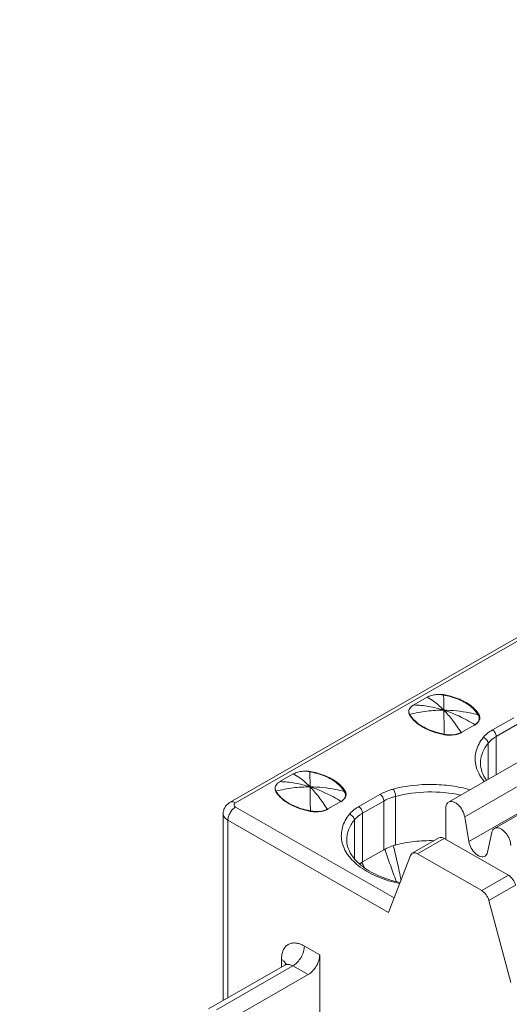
# Model space of a CAD drawing. Header units: centimetres. Extents: x -24.5 to 49.7, y -16.6 to 18.4.
# Tile 155 of 248: x -14.9 to -14.3, y -4.8 to -3.5. Entities that reach past the tile are written whole.
import ezdxf

# ---------------------------------------------------------------- set-up
doc = ezdxf.new("R2010")
doc.units = ezdxf.units.CM
doc.header["$MEASUREMENT"] = 0
doc.layers.add('layer 1', color=7, linetype='Continuous')

msp = doc.modelspace()

# ---------------------------------------------------------------- linework, layer by layer
at = {"layer": 'layer 1', "color": 1, "lineweight": 0}
msp.add_open_spline([(24.98821, 18.39808), (24.98821, 18.39808), (24.98821, -16.60193), (24.98821, -16.60193), (24.98821, -16.60193), (-24.51772, -16.60193), (-24.51772, -16.60193), (-24.51772, -16.60193), (-24.51772, 18.39808), (-24.51772, 18.39808), (-24.51772, 18.39808), (24.98821, 18.39808), (24.98821, 18.39808)], degree=3, knots=[0, 0, 0, 0, 0.25, 0.25, 0.25, 0.5, 0.5, 0.5, 0.75, 0.75, 0.75, 1, 1, 1, 1], dxfattribs=at)
at = {"layer": 'layer 1', "color": 5, "lineweight": 0}
msp.add_open_spline([(-23.26688, 17.18067), (-23.26688, 17.18067), (-23.26688, -15.60944), (-23.26688, -15.60944), (-23.26688, -15.60944), (23.98644, -15.60944), (23.98644, -15.60944)], degree=3, knots=[0, 0, 0, 0, 0.5, 0.5, 0.5, 1, 1, 1, 1], dxfattribs=at)
at = {"layer": 'layer 1', "lineweight": 9}
for points in [[(-14.64207, -4.56388), (-14.64207, -4.56388), (-12.898, -3.56352), (-12.898, -3.56352)], [(-12.891, -3.5642), (-12.891, -3.5642), (-14.63508, -4.56456), (-14.63508, -4.56456)], [(-14.40347, -4.43742), (-14.40347, -4.43742), (-14.38615, -4.42748), (-14.38615, -4.42748)], [(-14.36792, -4.42377), (-14.36884, -4.42372), (-14.36976, -4.4237), (-14.37067, -4.42371)], [(-14.36678, -4.42417), (-14.36723, -4.42411), (-14.36767, -4.42404), (-14.36811, -4.424)], [(-14.36244, -4.42447), (-14.36425, -4.4241), (-14.36608, -4.42387), (-14.36792, -4.42377)], [(-14.36606, -4.42428), (-14.3663, -4.42424), (-14.36654, -4.42421), (-14.36678, -4.42417)], [(-14.36462, -4.42454), (-14.3651, -4.42444), (-14.36558, -4.42436), (-14.36606, -4.42428)], [(-14.36253, -4.42495), (-14.36322, -4.42481), (-14.36392, -4.42467), (-14.36462, -4.42454)], [(-14.36244, -4.42447), (-14.36244, -4.42447), (-14.36244, -4.42512), (-14.36244, -4.42512)], [(-14.40954, -4.44861), (-14.40963, -4.44825), (-14.4097, -4.44789), (-14.40975, -4.44752)], [(-14.40932, -4.44921), (-14.40932, -4.44921), (-14.40932, -4.44857), (-14.40932, -4.44857)], [(-14.40932, -4.44857), (-14.40918, -4.44884), (-14.40903, -4.44911), (-14.40888, -4.44938)], [(-14.40888, -4.44938), (-14.40881, -4.44952), (-14.40873, -4.44965), (-14.40864, -4.44979)], [(-14.40864, -4.44979), (-14.4085, -4.45004), (-14.40835, -4.4503), (-14.40819, -4.45055)], [(-14.31967, -4.4506), (-14.31974, -4.45046), (-14.31982, -4.45032), (-14.3199, -4.45018)], [(-14.31922, -4.45145), (-14.31937, -4.45116), (-14.31951, -4.45088), (-14.31967, -4.4506)], [(-14.31879, -4.44951), (-14.31879, -4.44951), (-14.31879, -4.45145), (-14.31879, -4.45145)], [(-14.31861, -4.4498), (-14.31867, -4.44971), (-14.31873, -4.44961), (-14.31879, -4.44951)], [(-14.31798, -4.45113), (-14.31816, -4.45068), (-14.31837, -4.45023), (-14.31861, -4.4498)], [(-14.31837, -4.45498), (-14.31837, -4.4547), (-14.31838, -4.45444), (-14.31841, -4.45417)], [(-14.3184, -4.45563), (-14.31837, -4.45541), (-14.31837, -4.45519), (-14.31837, -4.45498)], [(-14.3179, -4.45646), (-14.31775, -4.45603), (-14.31764, -4.4556), (-14.31757, -4.45516)], [(-14.31757, -4.45516), (-14.3175, -4.45474), (-14.31746, -4.45432), (-14.31746, -4.45391)], [(-14.30109, -4.46989), (-14.30109, -4.46989), (-14.27342, -4.45402), (-14.27342, -4.45402)], [(-14.34104, -4.47285), (-14.34104, -4.47285), (-14.32415, -4.46317), (-14.32415, -4.46317)], [(-14.32454, -4.46377), (-14.32428, -4.46362), (-14.32402, -4.46346), (-14.32376, -4.4633)], [(-14.26845, -4.46263), (-14.26845, -4.46263), (-14.29612, -4.4785), (-14.29612, -4.4785)], [(-14.36486, -4.47593), (-14.36458, -4.47599), (-14.3643, -4.47604), (-14.36402, -4.47609)], [(-14.3647, -4.47529), (-14.36444, -4.47534), (-14.36418, -4.47539), (-14.36392, -4.47544)], [(-14.36402, -4.47609), (-14.36331, -4.47622), (-14.36259, -4.47632), (-14.36187, -4.47642)], [(-14.36176, -4.47585), (-14.36176, -4.47585), (-14.36392, -4.47544), (-14.36392, -4.47544)], [(-14.36187, -4.47642), (-14.36006, -4.47663), (-14.35823, -4.47672), (-14.35641, -4.47668)], [(-14.34197, -4.4732), (-14.34197, -4.4732), (-14.34172, -4.47359), (-14.34172, -4.47359)], [(-14.34177, -4.47325), (-14.34152, -4.47313), (-14.34128, -4.47299), (-14.34104, -4.47285)], [(-14.34172, -4.47359), (-14.34145, -4.47346), (-14.34119, -4.47332), (-14.34094, -4.47318)], [(-14.29612, -4.4785), (-14.29612, -4.4785), (-14.29612, -4.52823), (-14.29612, -4.52823)], [(-14.22394, -4.48684), (-14.22394, -4.48684), (-14.35811, -4.56378), (-14.35811, -4.56378)], [(-14.30676, -4.53433), (-14.30676, -4.53433), (-14.30676, -4.48727), (-14.30676, -4.48727)], [(-14.20308, -4.50592), (-14.20308, -4.50592), (-14.33724, -4.58287), (-14.33724, -4.58287)], [(-14.57738, -4.53717), (-14.57738, -4.53717), (-14.56006, -4.52723), (-14.56006, -4.52723)], [(-14.54183, -4.52352), (-14.54275, -4.52347), (-14.54366, -4.52345), (-14.54458, -4.52346)], [(-14.5407, -4.52392), (-14.54113, -4.52386), (-14.54157, -4.52379), (-14.54202, -4.52375)], [(-14.53635, -4.52422), (-14.53816, -4.52385), (-14.53999, -4.52362), (-14.54183, -4.52352)], [(-14.53997, -4.52403), (-14.54021, -4.524), (-14.54045, -4.52395), (-14.5407, -4.52392)], [(-14.53853, -4.52428), (-14.53901, -4.52419), (-14.53949, -4.52411), (-14.53997, -4.52403)], [(-14.53644, -4.52471), (-14.53713, -4.52456), (-14.53783, -4.52442), (-14.53853, -4.52428)], [(-14.53635, -4.52422), (-14.53635, -4.52422), (-14.53635, -4.52487), (-14.53635, -4.52487)], [(-14.16432, -4.52104), (-14.16432, -4.52104), (-14.29848, -4.59798), (-14.29848, -4.59798)], [(-14.33168, -4.6151), (-14.33168, -4.6151), (-14.19752, -4.53815), (-14.19752, -4.53815)], [(-14.58345, -4.54837), (-14.58355, -4.54801), (-14.58361, -4.54764), (-14.58366, -4.54728)], [(-14.58323, -4.54896), (-14.58323, -4.54896), (-14.58323, -4.54832), (-14.58323, -4.54832)], [(-14.58323, -4.54832), (-14.58309, -4.54859), (-14.58294, -4.54886), (-14.58279, -4.54913)], [(-14.58279, -4.54913), (-14.58271, -4.54927), (-14.58263, -4.54941), (-14.58256, -4.54954)], [(-14.58256, -4.54954), (-14.58241, -4.54979), (-14.58226, -4.55005), (-14.58211, -4.5503)], [(-14.49358, -4.55035), (-14.49365, -4.55021), (-14.49373, -4.55007), (-14.49381, -4.54994)], [(-14.49314, -4.5512), (-14.49328, -4.55092), (-14.49343, -4.55063), (-14.49358, -4.55035)], [(-14.4927, -4.54926), (-14.4927, -4.54926), (-14.4927, -4.5512), (-14.4927, -4.5512)], [(-14.49252, -4.54956), (-14.49258, -4.54946), (-14.49264, -4.54936), (-14.4927, -4.54926)], [(-14.49189, -4.55088), (-14.49207, -4.55043), (-14.49228, -4.54998), (-14.49252, -4.54956)], [(-14.49228, -4.55473), (-14.49228, -4.55446), (-14.49229, -4.55419), (-14.49232, -4.55392)], [(-14.49231, -4.55538), (-14.49229, -4.55516), (-14.49228, -4.55494), (-14.49228, -4.55473)], [(-14.49181, -4.55621), (-14.49166, -4.55579), (-14.49155, -4.55535), (-14.49148, -4.55491)], [(-14.49148, -4.55491), (-14.49141, -4.55449), (-14.49137, -4.55408), (-14.49137, -4.55366)], [(-14.475, -4.56964), (-14.475, -4.56964), (-14.44733, -4.55377), (-14.44733, -4.55377)], [(-14.42707, -4.55628), (-14.42707, -4.55628), (-14.42707, -4.6196), (-14.42707, -4.6196)], [(-14.63508, -4.57026), (-14.63508, -4.57026), (-14.42902, -4.68845), (-14.42902, -4.68845)], [(-14.51495, -4.57261), (-14.51495, -4.57261), (-14.49806, -4.56292), (-14.49806, -4.56292)], [(-14.49845, -4.56352), (-14.49819, -4.56337), (-14.49793, -4.56321), (-14.49768, -4.56305)], [(-14.44237, -4.56238), (-14.44237, -4.56238), (-14.47003, -4.57825), (-14.47003, -4.57825)], [(-14.44237, -4.6257), (-14.44237, -4.6257), (-14.44237, -4.56238), (-14.44237, -4.56238)], [(-14.65119, -4.57892), (-14.65119, -4.57892), (-14.65119, -4.82174), (-14.65119, -4.82174)], [(-14.53877, -4.57568), (-14.53849, -4.57574), (-14.53822, -4.57579), (-14.53793, -4.57584)], [(-14.53862, -4.57504), (-14.53836, -4.57509), (-14.5381, -4.57514), (-14.53784, -4.57519)], [(-14.53793, -4.57584), (-14.53722, -4.57598), (-14.5365, -4.57608), (-14.53578, -4.57617)], [(-14.53567, -4.5756), (-14.53567, -4.5756), (-14.53784, -4.57519), (-14.53784, -4.57519)], [(-14.53578, -4.57617), (-14.53397, -4.57638), (-14.53214, -4.57647), (-14.53032, -4.57644)], [(-14.51588, -4.57295), (-14.51588, -4.57295), (-14.51563, -4.57335), (-14.51563, -4.57335)], [(-14.51568, -4.573), (-14.51543, -4.57288), (-14.51519, -4.57274), (-14.51495, -4.57261)], [(-14.51563, -4.57335), (-14.51536, -4.57321), (-14.5151, -4.57307), (-14.51484, -4.57293)], [(-14.47003, -4.57825), (-14.47003, -4.57825), (-14.47003, -4.64157), (-14.47003, -4.64157)], [(-14.36179, -4.61216), (-14.36179, -4.61216), (-14.36179, -4.5719), (-14.36179, -4.5719)], [(-14.33724, -4.58287), (-14.33724, -4.58287), (-14.33168, -4.6151), (-14.33168, -4.6151)], [(-14.64501, -4.58747), (-14.64501, -4.58747), (-14.64501, -4.8182), (-14.64501, -4.8182)], [(-14.43621, -4.70723), (-14.43621, -4.70723), (-14.64501, -4.58747), (-14.64501, -4.58747)], [(-14.48067, -4.63651), (-14.48067, -4.63651), (-14.48067, -4.58702), (-14.48067, -4.58702)], [(-14.30743, -4.62901), (-14.30743, -4.62901), (-14.30187, -4.60316), (-14.30187, -4.60316)], [(-14.4055, -4.63032), (-14.4055, -4.63032), (-14.37072, -4.61037), (-14.37072, -4.61037)], [(-14.36373, -4.61105), (-14.36373, -4.61105), (-14.39851, -4.631), (-14.39851, -4.631)], [(-14.28035, -4.65888), (-14.28035, -4.65888), (-14.36373, -4.61105), (-14.36373, -4.61105)], [(-18.95873, -7.952), (-18.95873, -7.952), (-13.17496, -4.63457), (-13.17496, -4.63457)], [(-14.47003, -4.64157), (-14.47003, -4.64157), (-14.44237, -4.6257), (-14.44237, -4.6257)], [(-14.44108, -4.62502), (-14.44152, -4.62523), (-14.44195, -4.62546), (-14.44237, -4.6257)], [(-14.43621, -4.70723), (-14.43621, -4.70723), (-14.40785, -4.63323), (-14.40785, -4.63323)], [(-14.40785, -4.63323), (-14.40785, -4.63323), (-14.4055, -4.63032), (-14.4055, -4.63032)], [(-14.39851, -4.631), (-14.39851, -4.631), (-14.31513, -4.67883), (-14.31513, -4.67883)], [(-18.91328, -7.95642), (-18.91328, -7.95642), (-13.12951, -4.63898), (-13.12951, -4.63898)], [(-14.47128, -4.64234), (-14.47208, -4.64287), (-14.47286, -4.64342), (-14.47364, -4.64399)], [(-14.47003, -4.64157), (-14.47045, -4.64181), (-14.47087, -4.64207), (-14.47128, -4.64234)], [(-14.46726, -4.64878), (-14.46859, -4.64663), (-14.46993, -4.64448), (-14.47128, -4.64234)], [(-14.31513, -4.67883), (-14.31513, -4.67883), (-14.28035, -4.65888), (-14.28035, -4.65888)], [(-14.27101, -4.67181), (-14.27101, -4.67181), (-14.30579, -4.69176), (-14.30579, -4.69176)], [(-14.30579, -4.69176), (-14.30579, -4.69176), (-14.27743, -4.79831), (-14.27743, -4.79831)], [(-14.54564, -4.75096), (-14.54564, -4.75096), (-14.52576, -4.76236), (-14.52576, -4.76236)], [(-14.52576, -4.93403), (-14.52576, -4.93403), (-14.52576, -4.76236), (-14.52576, -4.76236)], [(-14.57103, -4.77576), (-14.57103, -4.77576), (-14.67041, -4.83277), (-14.67041, -4.83277)], [(-14.57545, -4.7783), (-14.57545, -4.7783), (-14.57545, -4.7684), (-14.57545, -4.7684)], [(-14.5693, -4.77505), (-14.56991, -4.77521), (-14.57049, -4.77545), (-14.57103, -4.77576)], [(-14.56054, -4.77678), (-14.56054, -4.77678), (-14.65992, -4.83378), (-14.65992, -4.83378)], [(-14.54067, -4.78818), (-14.54067, -4.78818), (-14.64004, -4.84518), (-14.64004, -4.84518)], [(-14.54067, -4.78818), (-14.54067, -4.78818), (-14.56054, -4.77678), (-14.56054, -4.77678)]]:
    msp.add_open_spline(points, degree=3, dxfattribs=at)
for points, knots in [([(-14.38309, -4.42603), (-14.38336, -4.42613), (-14.38363, -4.42624), (-14.3839, -4.42636), (-14.38467, -4.42669), (-14.38543, -4.42707), (-14.38615, -4.42748)], [0, 0, 0, 0, 0.5, 0.5, 0.5, 1, 1, 1, 1]), ([(-14.36428, -4.44423), (-14.36606, -4.44239), (-14.36791, -4.44061), (-14.36982, -4.43889), (-14.37478, -4.43445), (-14.38022, -4.43047), (-14.38615, -4.42748)], [0, 0, 0, 0, 0.5, 0.5, 0.5, 1, 1, 1, 1]), ([(-14.38309, -4.42603), (-14.38215, -4.42566), (-14.3812, -4.42534), (-14.38023, -4.42507), (-14.37922, -4.42479), (-14.3782, -4.42456), (-14.37716, -4.42437), (-14.3761, -4.42417), (-14.37503, -4.42402), (-14.37396, -4.4239), (-14.37286, -4.42378), (-14.37177, -4.4237), (-14.37067, -4.42371)], [0, 0, 0, 0, 0.25, 0.25, 0.25, 0.5, 0.5, 0.5, 0.75, 0.75, 0.75, 1, 1, 1, 1]), ([(-14.36811, -4.424), (-14.36854, -4.42396), (-14.36897, -4.42393), (-14.3694, -4.42388), (-14.36983, -4.42383), (-14.37027, -4.42376), (-14.3707, -4.42374)], [0, 0, 0, 0, 0.5, 0.5, 0.5, 1, 1, 1, 1]), ([(-14.36462, -4.42454), (-14.36458, -4.42581), (-14.36456, -4.4271), (-14.36454, -4.42838), (-14.36442, -4.43366), (-14.36435, -4.43895), (-14.36428, -4.44423)], [0, 0, 0, 0, 0.5, 0.5, 0.5, 1, 1, 1, 1]), ([(-14.3268, -4.44167), (-14.33129, -4.43749), (-14.33661, -4.4342), (-14.3422, -4.43159), (-14.3487, -4.42855), (-14.35555, -4.42641), (-14.36253, -4.42495)], [0, 0, 0, 0, 0.5, 0.5, 0.5, 1, 1, 1, 1]), ([(-14.32576, -4.4413), (-14.33042, -4.43707), (-14.33589, -4.43376), (-14.34164, -4.43112), (-14.3483, -4.42807), (-14.35531, -4.42593), (-14.36244, -4.42447)], [0, 0, 0, 0, 0.5, 0.5, 0.5, 1, 1, 1, 1]), ([(-14.40975, -4.44752), (-14.40995, -4.44662), (-14.40988, -4.44567), (-14.40966, -4.44477), (-14.40944, -4.4438), (-14.40904, -4.4429), (-14.40854, -4.44207), (-14.40798, -4.44115), (-14.40727, -4.44031), (-14.40648, -4.43957), (-14.40557, -4.43873), (-14.40454, -4.43802), (-14.40347, -4.43742)], [0, 0, 0, 0, 0.25, 0.25, 0.25, 0.5, 0.5, 0.5, 0.75, 0.75, 0.75, 1, 1, 1, 1]), ([(-14.36428, -4.44423), (-14.37076, -4.44216), (-14.37739, -4.4405), (-14.38411, -4.43934), (-14.39051, -4.43824), (-14.39699, -4.43758), (-14.40347, -4.43742)], [0, 0, 0, 0, 0.5, 0.5, 0.5, 1, 1, 1, 1]), ([(-14.3199, -4.45018), (-14.32033, -4.44943), (-14.3208, -4.44869), (-14.3213, -4.44798), (-14.32288, -4.44568), (-14.32476, -4.44358), (-14.3268, -4.44167)], [0, 0, 0, 0, 0.5, 0.5, 0.5, 1, 1, 1, 1]), ([(-14.31879, -4.44951), (-14.31924, -4.44878), (-14.31972, -4.44807), (-14.32023, -4.44738), (-14.32185, -4.44517), (-14.32373, -4.44314), (-14.32576, -4.4413)], [0, 0, 0, 0, 0.5, 0.5, 0.5, 1, 1, 1, 1]), ([(-14.40977, -4.44754), (-14.40973, -4.44763), (-14.40971, -4.44772), (-14.40967, -4.44781), (-14.40958, -4.44807), (-14.40945, -4.44832), (-14.40932, -4.44857)], [0, 0, 0, 0, 0.5, 0.5, 0.5, 1, 1, 1, 1]), ([(-14.40852, -4.45089), (-14.40863, -4.45071), (-14.40874, -4.45052), (-14.40884, -4.45033), (-14.40913, -4.44978), (-14.40938, -4.44921), (-14.40954, -4.44861)], [0, 0, 0, 0, 0.5, 0.5, 0.5, 1, 1, 1, 1]), ([(-14.36428, -4.44423), (-14.37168, -4.4442), (-14.3791, -4.44465), (-14.38646, -4.44557), (-14.39394, -4.44651), (-14.40135, -4.44793), (-14.40864, -4.44979)], [0, 0, 0, 0, 0.5, 0.5, 0.5, 1, 1, 1, 1]), ([(-14.40852, -4.45089), (-14.4045, -4.45736), (-14.39827, -4.4624), (-14.3916, -4.46623), (-14.3876, -4.46852), (-14.38345, -4.47039), (-14.37917, -4.47193), (-14.37452, -4.47362), (-14.36971, -4.47494), (-14.36486, -4.47593)], [0, 0, 0, 0, 0.3333333, 0.3333333, 0.3333333, 0.6666667, 0.6666667, 0.6666667, 1, 1, 1, 1]), ([(-14.40819, -4.45055), (-14.40777, -4.45123), (-14.40733, -4.4519), (-14.40686, -4.45255), (-14.40536, -4.45463), (-14.40362, -4.45655), (-14.40174, -4.4583)], [0, 0, 0, 0, 0.5, 0.5, 0.5, 1, 1, 1, 1]), ([(-14.36392, -4.47544), (-14.36395, -4.47248), (-14.36398, -4.46952), (-14.36402, -4.46656), (-14.36409, -4.45912), (-14.36417, -4.45167), (-14.36428, -4.44423)], [0, 0, 0, 0, 0.5, 0.5, 0.5, 1, 1, 1, 1]), ([(-14.36428, -4.44423), (-14.3603, -4.44832), (-14.3566, -4.45269), (-14.35312, -4.45722), (-14.34915, -4.46237), (-14.34546, -4.46772), (-14.34197, -4.4732)], [0, 0, 0, 0, 0.5, 0.5, 0.5, 1, 1, 1, 1]), ([(-14.32376, -4.4633), (-14.32708, -4.46123), (-14.33045, -4.45926), (-14.33389, -4.45738), (-14.34359, -4.45209), (-14.35376, -4.44758), (-14.36428, -4.44423)], [0, 0, 0, 0, 0.5, 0.5, 0.5, 1, 1, 1, 1]), ([(-14.3199, -4.45018), (-14.32357, -4.44921), (-14.32726, -4.44836), (-14.331, -4.44762), (-14.34194, -4.44544), (-14.35312, -4.44428), (-14.36428, -4.44423)], [0, 0, 0, 0, 0.5, 0.5, 0.5, 1, 1, 1, 1]), ([(-14.31996, -4.45973), (-14.31974, -4.4594), (-14.31953, -4.45908), (-14.31935, -4.45874), (-14.31884, -4.45777), (-14.31849, -4.45671), (-14.3184, -4.45563)], [0, 0, 0, 0, 0.5, 0.5, 0.5, 1, 1, 1, 1]), ([(-14.31841, -4.45417), (-14.31844, -4.45394), (-14.31847, -4.45371), (-14.31852, -4.45348), (-14.31866, -4.45278), (-14.31891, -4.45209), (-14.31922, -4.45145)], [0, 0, 0, 0, 0.5, 0.5, 0.5, 1, 1, 1, 1]), ([(-14.31746, -4.45391), (-14.31747, -4.45321), (-14.31757, -4.4525), (-14.31776, -4.45181), (-14.31783, -4.45158), (-14.3179, -4.45136), (-14.31798, -4.45113)], [0, 0, 0, 0, 0.5, 0.5, 0.5, 1, 1, 1, 1]), ([(-14.40174, -4.4583), (-14.39711, -4.46262), (-14.3916, -4.46598), (-14.3858, -4.46864), (-14.37906, -4.47174), (-14.37194, -4.47387), (-14.3647, -4.47529)], [0, 0, 0, 0, 0.5, 0.5, 0.5, 1, 1, 1, 1]), ([(-14.32415, -4.46317), (-14.32366, -4.46289), (-14.32318, -4.46259), (-14.32271, -4.46226), (-14.32145, -4.46138), (-14.32027, -4.46034), (-14.31934, -4.45912)], [0, 0, 0, 0, 0.5, 0.5, 0.5, 1, 1, 1, 1]), ([(-14.32376, -4.4633), (-14.32338, -4.46304), (-14.323, -4.46276), (-14.32263, -4.46247), (-14.32162, -4.46169), (-14.32069, -4.46077), (-14.31996, -4.45973)], [0, 0, 0, 0, 0.5, 0.5, 0.5, 1, 1, 1, 1]), ([(-14.31934, -4.45912), (-14.31918, -4.4589), (-14.31903, -4.45869), (-14.31889, -4.45847), (-14.31849, -4.45784), (-14.31814, -4.45716), (-14.3179, -4.45646)], [0, 0, 0, 0, 0.5, 0.5, 0.5, 1, 1, 1, 1]), ([(-14.36176, -4.47585), (-14.36113, -4.47597), (-14.3605, -4.47607), (-14.35986, -4.47615), (-14.35792, -4.47641), (-14.35596, -4.4765), (-14.354, -4.47644)], [0, 0, 0, 0, 0.5, 0.5, 0.5, 1, 1, 1, 1]), ([(-14.35641, -4.47668), (-14.3557, -4.47667), (-14.35499, -4.47664), (-14.35428, -4.47659), (-14.3522, -4.47644), (-14.35014, -4.47611), (-14.34811, -4.47562)], [0, 0, 0, 0, 0.5, 0.5, 0.5, 1, 1, 1, 1]), ([(-14.354, -4.47644), (-14.35347, -4.47642), (-14.35293, -4.47639), (-14.35241, -4.47635), (-14.35085, -4.47623), (-14.34929, -4.47601), (-14.34776, -4.47567)], [0, 0, 0, 0, 0.5, 0.5, 0.5, 1, 1, 1, 1]), ([(-14.34811, -4.47562), (-14.34754, -4.47547), (-14.34697, -4.47531), (-14.34641, -4.47514), (-14.34481, -4.47465), (-14.34324, -4.47403), (-14.34177, -4.47325)], [0, 0, 0, 0, 0.5, 0.5, 0.5, 1, 1, 1, 1]), ([(-14.34776, -4.47567), (-14.34722, -4.47555), (-14.34667, -4.47541), (-14.34614, -4.47526), (-14.34462, -4.47484), (-14.34313, -4.47429), (-14.34172, -4.47359)], [0, 0, 0, 0, 0.5, 0.5, 0.5, 1, 1, 1, 1]), ([(-14.31315, -4.47983), (-14.31721, -4.48491), (-14.3205, -4.4908), (-14.32225, -4.49708), (-14.32307, -4.50001), (-14.32355, -4.50303), (-14.32367, -4.50608), (-14.32379, -4.5091), (-14.32354, -4.51213), (-14.32295, -4.51509)], [0, 0, 0, 0, 0.3333333, 0.3333333, 0.3333333, 0.6666667, 0.6666667, 0.6666667, 1, 1, 1, 1]), ([(-14.30109, -4.46989), (-14.30231, -4.47059), (-14.30351, -4.47134), (-14.30467, -4.47214), (-14.30783, -4.4743), (-14.31076, -4.47685), (-14.31315, -4.47983)], [0, 0, 0, 0, 0.5, 0.5, 0.5, 1, 1, 1, 1]), ([(-14.30676, -4.48727), (-14.30676, -4.48563), (-14.30752, -4.48401), (-14.30863, -4.48271), (-14.30983, -4.48131), (-14.31142, -4.48029), (-14.31315, -4.47983)], [0, 0, 0, 0, 0.5, 0.5, 0.5, 1, 1, 1, 1]), ([(-14.29612, -4.4785), (-14.29719, -4.47911), (-14.29825, -4.47978), (-14.29928, -4.48048), (-14.30206, -4.48239), (-14.30466, -4.48464), (-14.30676, -4.48727)], [0, 0, 0, 0, 0.5, 0.5, 0.5, 1, 1, 1, 1]), ([(-14.30109, -4.46989), (-14.29961, -4.47074), (-14.29845, -4.47208), (-14.29757, -4.47359), (-14.2967, -4.47511), (-14.29612, -4.47679), (-14.29612, -4.4785)], [0, 0, 0, 0, 0.5, 0.5, 0.5, 1, 1, 1, 1]), ([(-14.30676, -4.48727), (-14.30982, -4.4911), (-14.31242, -4.49537), (-14.31417, -4.49999), (-14.31577, -4.50424), (-14.31667, -4.50879), (-14.31667, -4.51332)], [0, 0, 0, 0, 0.5, 0.5, 0.5, 1, 1, 1, 1]), ([(-14.32295, -4.51509), (-14.32218, -4.51899), (-14.32081, -4.52277), (-14.31899, -4.52632), (-14.31702, -4.53017), (-14.31453, -4.53373), (-14.31173, -4.53699)], [0, 0, 0, 0, 0.5, 0.5, 0.5, 1, 1, 1, 1]), ([(-14.31667, -4.51332), (-14.31667, -4.51701), (-14.31599, -4.52074), (-14.31474, -4.52424), (-14.31335, -4.52816), (-14.31128, -4.53182), (-14.30881, -4.53515)], [0, 0, 0, 0, 0.5, 0.5, 0.5, 1, 1, 1, 1]), ([(-14.557, -4.52577), (-14.55727, -4.52589), (-14.55754, -4.52599), (-14.55781, -4.52611), (-14.55858, -4.52644), (-14.55934, -4.52681), (-14.56006, -4.52723)], [0, 0, 0, 0, 0.5, 0.5, 0.5, 1, 1, 1, 1]), ([(-14.53818, -4.54398), (-14.53997, -4.54214), (-14.54181, -4.54036), (-14.54373, -4.53864), (-14.54869, -4.53421), (-14.55413, -4.53022), (-14.56006, -4.52723)], [0, 0, 0, 0, 0.5, 0.5, 0.5, 1, 1, 1, 1]), ([(-14.557, -4.52577), (-14.55606, -4.52542), (-14.55511, -4.52509), (-14.55415, -4.52482), (-14.55313, -4.52454), (-14.55211, -4.52431), (-14.55108, -4.52412), (-14.55001, -4.52393), (-14.54894, -4.52377), (-14.54786, -4.52365), (-14.54677, -4.52353), (-14.54568, -4.52345), (-14.54458, -4.52346)], [0, 0, 0, 0, 0.25, 0.25, 0.25, 0.5, 0.5, 0.5, 0.75, 0.75, 0.75, 1, 1, 1, 1]), ([(-14.54202, -4.52375), (-14.54245, -4.52371), (-14.54288, -4.52368), (-14.54331, -4.52363), (-14.54375, -4.52358), (-14.54417, -4.52351), (-14.54462, -4.5235)], [0, 0, 0, 0, 0.5, 0.5, 0.5, 1, 1, 1, 1]), ([(-14.53853, -4.52428), (-14.5385, -4.52557), (-14.53847, -4.52685), (-14.53844, -4.52813), (-14.53834, -4.53341), (-14.53826, -4.5387), (-14.53818, -4.54398)], [0, 0, 0, 0, 0.5, 0.5, 0.5, 1, 1, 1, 1]), ([(-14.50071, -4.54143), (-14.5052, -4.53724), (-14.51052, -4.53395), (-14.51612, -4.53134), (-14.52261, -4.5283), (-14.52947, -4.52617), (-14.53644, -4.52471)], [0, 0, 0, 0, 0.5, 0.5, 0.5, 1, 1, 1, 1]), ([(-14.49967, -4.54105), (-14.50432, -4.53683), (-14.50981, -4.53351), (-14.51555, -4.53087), (-14.52221, -4.52782), (-14.52922, -4.52568), (-14.53635, -4.52422)], [0, 0, 0, 0, 0.5, 0.5, 0.5, 1, 1, 1, 1]), ([(-14.58366, -4.54728), (-14.58386, -4.54638), (-14.58379, -4.54542), (-14.58358, -4.54452), (-14.58334, -4.54355), (-14.58296, -4.54265), (-14.58245, -4.54182), (-14.58189, -4.5409), (-14.58118, -4.54006), (-14.58039, -4.53932), (-14.57948, -4.53848), (-14.57845, -4.53778), (-14.57738, -4.53717)], [0, 0, 0, 0, 0.25, 0.25, 0.25, 0.5, 0.5, 0.5, 0.75, 0.75, 0.75, 1, 1, 1, 1]), ([(-14.53818, -4.54398), (-14.54559, -4.54395), (-14.55301, -4.5444), (-14.56037, -4.54532), (-14.56785, -4.54626), (-14.57526, -4.54768), (-14.58256, -4.54954)], [0, 0, 0, 0, 0.5, 0.5, 0.5, 1, 1, 1, 1]), ([(-14.53818, -4.54398), (-14.54467, -4.54191), (-14.5513, -4.54025), (-14.55801, -4.53909), (-14.56441, -4.53799), (-14.57089, -4.53733), (-14.57738, -4.53717)], [0, 0, 0, 0, 0.5, 0.5, 0.5, 1, 1, 1, 1]), ([(-14.53784, -4.57519), (-14.53786, -4.57223), (-14.53789, -4.56927), (-14.53792, -4.56631), (-14.538, -4.55886), (-14.53808, -4.55142), (-14.53818, -4.54398)], [0, 0, 0, 0, 0.5, 0.5, 0.5, 1, 1, 1, 1]), ([(-14.53818, -4.54398), (-14.53421, -4.54808), (-14.53051, -4.55244), (-14.52703, -4.55697), (-14.52307, -4.56212), (-14.51938, -4.56748), (-14.51588, -4.57295)], [0, 0, 0, 0, 0.5, 0.5, 0.5, 1, 1, 1, 1]), ([(-14.49768, -4.56305), (-14.50099, -4.56098), (-14.50437, -4.55901), (-14.5078, -4.55713), (-14.51749, -4.55184), (-14.52768, -4.54734), (-14.53818, -4.54398)], [0, 0, 0, 0, 0.5, 0.5, 0.5, 1, 1, 1, 1]), ([(-14.49381, -4.54993), (-14.49748, -4.54897), (-14.50118, -4.54811), (-14.5049, -4.54737), (-14.51585, -4.54519), (-14.52704, -4.54403), (-14.53818, -4.54398)], [0, 0, 0, 0, 0.5, 0.5, 0.5, 1, 1, 1, 1]), ([(-14.49381, -4.54994), (-14.49425, -4.54918), (-14.49471, -4.54844), (-14.4952, -4.54773), (-14.49679, -4.54544), (-14.49867, -4.54333), (-14.50071, -4.54143)], [0, 0, 0, 0, 0.5, 0.5, 0.5, 1, 1, 1, 1]), ([(-14.4927, -4.54926), (-14.49315, -4.54853), (-14.49364, -4.54782), (-14.49414, -4.54713), (-14.49576, -4.54492), (-14.49764, -4.54289), (-14.49967, -4.54105)], [0, 0, 0, 0, 0.5, 0.5, 0.5, 1, 1, 1, 1]), ([(-14.33035, -4.54767), (-14.33827, -4.54543), (-14.34638, -4.54378), (-14.35454, -4.54265), (-14.363, -4.54148), (-14.37151, -4.54088), (-14.38006, -4.54081), (-14.39689, -4.54067), (-14.41384, -4.54261), (-14.43009, -4.54688)], [0, 0, 0, 0, 0.3333333, 0.3333333, 0.3333333, 0.6666667, 0.6666667, 0.6666667, 1, 1, 1, 1]), ([(-14.58368, -4.54728), (-14.58365, -4.54738), (-14.58362, -4.54747), (-14.58358, -4.54757), (-14.58348, -4.54783), (-14.58336, -4.54808), (-14.58323, -4.54832)], [0, 0, 0, 0, 0.5, 0.5, 0.5, 1, 1, 1, 1]), ([(-14.58242, -4.55064), (-14.58254, -4.55046), (-14.58265, -4.55028), (-14.58275, -4.55009), (-14.58304, -4.54954), (-14.58329, -4.54896), (-14.58345, -4.54837)], [0, 0, 0, 0, 0.5, 0.5, 0.5, 1, 1, 1, 1]), ([(-14.58242, -4.55064), (-14.57841, -4.55711), (-14.57218, -4.56215), (-14.56552, -4.56598), (-14.56152, -4.56827), (-14.55736, -4.57014), (-14.55309, -4.57169), (-14.54843, -4.57337), (-14.54363, -4.57469), (-14.53877, -4.57568)], [0, 0, 0, 0, 0.3333333, 0.3333333, 0.3333333, 0.6666667, 0.6666667, 0.6666667, 1, 1, 1, 1]), ([(-14.58211, -4.5503), (-14.58169, -4.55099), (-14.58124, -4.55165), (-14.58076, -4.55231), (-14.57927, -4.55439), (-14.57753, -4.5563), (-14.57566, -4.55805)], [0, 0, 0, 0, 0.5, 0.5, 0.5, 1, 1, 1, 1]), ([(-14.57566, -4.55805), (-14.57103, -4.56237), (-14.56551, -4.56574), (-14.55971, -4.56839), (-14.55297, -4.57149), (-14.54585, -4.57361), (-14.53862, -4.57504)], [0, 0, 0, 0, 0.5, 0.5, 0.5, 1, 1, 1, 1]), ([(-14.49388, -4.55948), (-14.49365, -4.55916), (-14.49345, -4.55883), (-14.49326, -4.55849), (-14.49275, -4.55753), (-14.4924, -4.55646), (-14.49231, -4.55538)], [0, 0, 0, 0, 0.5, 0.5, 0.5, 1, 1, 1, 1]), ([(-14.49326, -4.55886), (-14.4931, -4.55865), (-14.49295, -4.55844), (-14.4928, -4.55822), (-14.49239, -4.55759), (-14.49206, -4.55691), (-14.49181, -4.55621)], [0, 0, 0, 0, 0.5, 0.5, 0.5, 1, 1, 1, 1]), ([(-14.49232, -4.55392), (-14.49235, -4.55369), (-14.49239, -4.55346), (-14.49243, -4.55323), (-14.49258, -4.55253), (-14.49281, -4.55184), (-14.49314, -4.5512)], [0, 0, 0, 0, 0.5, 0.5, 0.5, 1, 1, 1, 1]), ([(-14.49137, -4.55366), (-14.49137, -4.55296), (-14.49148, -4.55225), (-14.49167, -4.55157), (-14.49173, -4.55134), (-14.49181, -4.55111), (-14.49189, -4.55088)], [0, 0, 0, 0, 0.5, 0.5, 0.5, 1, 1, 1, 1]), ([(-14.43009, -4.54688), (-14.43167, -4.5473), (-14.43323, -4.54776), (-14.43478, -4.54827), (-14.43913, -4.54969), (-14.44337, -4.5515), (-14.44733, -4.55377)], [0, 0, 0, 0, 0.5, 0.5, 0.5, 1, 1, 1, 1]), ([(-14.44237, -4.56238), (-14.44237, -4.56068), (-14.44294, -4.55899), (-14.44382, -4.55747), (-14.44469, -4.55596), (-14.44586, -4.55462), (-14.44733, -4.55377)], [0, 0, 0, 0, 0.5, 0.5, 0.5, 1, 1, 1, 1]), ([(-14.42707, -4.55628), (-14.42847, -4.55664), (-14.42985, -4.55705), (-14.43123, -4.5575), (-14.43509, -4.55877), (-14.43885, -4.56036), (-14.44237, -4.56238)], [0, 0, 0, 0, 0.5, 0.5, 0.5, 1, 1, 1, 1]), ([(-14.43, -4.54686), (-14.42955, -4.54742), (-14.42919, -4.54805), (-14.42887, -4.5487), (-14.4285, -4.54948), (-14.42819, -4.5503), (-14.42793, -4.55113), (-14.4274, -4.5528), (-14.42707, -4.55454), (-14.42707, -4.55628)], [0, 0, 0, 0, 0.3333333, 0.3333333, 0.3333333, 0.6666667, 0.6666667, 0.6666667, 1, 1, 1, 1]), ([(-14.3427, -4.55473), (-14.35658, -4.55168), (-14.37088, -4.55036), (-14.38515, -4.55062), (-14.3993, -4.55088), (-14.41343, -4.55269), (-14.42707, -4.55628)], [0, 0, 0, 0, 0.5, 0.5, 0.5, 1, 1, 1, 1]), ([(-14.65119, -4.57892), (-14.65119, -4.57738), (-14.65097, -4.57584), (-14.65054, -4.57435), (-14.65011, -4.57288), (-14.64948, -4.57146), (-14.64867, -4.57015), (-14.64786, -4.56885), (-14.64688, -4.56766), (-14.64576, -4.56661), (-14.64465, -4.56555), (-14.6434, -4.56464), (-14.64207, -4.56388)], [0, 0, 0, 0, 0.25, 0.25, 0.25, 0.5, 0.5, 0.5, 0.75, 0.75, 0.75, 1, 1, 1, 1]), ([(-14.63508, -4.57026), (-14.63649, -4.57106), (-14.63775, -4.57213), (-14.63888, -4.57331), (-14.64013, -4.57463), (-14.6412, -4.5761), (-14.6421, -4.57766), (-14.64301, -4.57922), (-14.64374, -4.58089), (-14.64426, -4.58263), (-14.64472, -4.5842), (-14.64501, -4.58583), (-14.64501, -4.58747)], [0, 0, 0, 0, 0.25, 0.25, 0.25, 0.5, 0.5, 0.5, 0.75, 0.75, 0.75, 1, 1, 1, 1]), ([(-14.64207, -4.56388), (-14.64112, -4.56333), (-14.63996, -4.56316), (-14.63886, -4.56326), (-14.63751, -4.56337), (-14.63624, -4.5639), (-14.63508, -4.56456)], [0, 0, 0, 0, 0.5, 0.5, 0.5, 1, 1, 1, 1]), ([(-14.63508, -4.57026), (-14.63566, -4.56993), (-14.63621, -4.5695), (-14.6366, -4.56895), (-14.63692, -4.5685), (-14.63714, -4.56795), (-14.63714, -4.56741), (-14.63714, -4.56686), (-14.63692, -4.56632), (-14.6366, -4.56586), (-14.63621, -4.56531), (-14.63566, -4.56489), (-14.63508, -4.56456)], [0, 0, 0, 0, 0.25, 0.25, 0.25, 0.5, 0.5, 0.5, 0.75, 0.75, 0.75, 1, 1, 1, 1]), ([(-14.49806, -4.56292), (-14.49757, -4.56264), (-14.49709, -4.56234), (-14.49662, -4.56201), (-14.49536, -4.56113), (-14.49418, -4.56009), (-14.49326, -4.55886)], [0, 0, 0, 0, 0.5, 0.5, 0.5, 1, 1, 1, 1]), ([(-14.49768, -4.56305), (-14.49728, -4.56279), (-14.4969, -4.56252), (-14.49654, -4.56223), (-14.49553, -4.56144), (-14.49461, -4.56052), (-14.49388, -4.55948)], [0, 0, 0, 0, 0.5, 0.5, 0.5, 1, 1, 1, 1]), ([(-14.475, -4.56964), (-14.47622, -4.57034), (-14.47742, -4.57109), (-14.47858, -4.57189), (-14.48173, -4.57405), (-14.48467, -4.57661), (-14.48706, -4.57959)], [0, 0, 0, 0, 0.5, 0.5, 0.5, 1, 1, 1, 1]), ([(-14.475, -4.56964), (-14.47352, -4.57049), (-14.47236, -4.57183), (-14.47149, -4.57334), (-14.47061, -4.57486), (-14.47003, -4.57654), (-14.47003, -4.57825)], [0, 0, 0, 0, 0.5, 0.5, 0.5, 1, 1, 1, 1]), ([(-14.36179, -4.5719), (-14.36179, -4.571), (-14.36172, -4.5701), (-14.36155, -4.56922), (-14.36139, -4.56843), (-14.36116, -4.56765), (-14.36083, -4.56691), (-14.36053, -4.56625), (-14.36015, -4.56562), (-14.35967, -4.56508), (-14.35922, -4.56456), (-14.3587, -4.56412), (-14.35811, -4.56378)], [0, 0, 0, 0, 0.25, 0.25, 0.25, 0.5, 0.5, 0.5, 0.75, 0.75, 0.75, 1, 1, 1, 1]), ([(-14.35811, -4.56378), (-14.35731, -4.56333), (-14.35639, -4.56307), (-14.35547, -4.56299), (-14.35444, -4.56291), (-14.3534, -4.56305), (-14.35241, -4.56333), (-14.35125, -4.56366), (-14.35016, -4.56416), (-14.34912, -4.56477), (-14.34795, -4.56548), (-14.34687, -4.56631), (-14.34586, -4.56723), (-14.34362, -4.56927), (-14.34177, -4.57173), (-14.34029, -4.57441), (-14.33883, -4.57705), (-14.33775, -4.57991), (-14.33724, -4.58287)], [0, 0, 0, 0, 0.1666667, 0.1666667, 0.1666667, 0.3333333, 0.3333333, 0.3333333, 0.5, 0.5, 0.5, 0.6666667, 0.6666667, 0.6666667, 0.8333333, 0.8333333, 0.8333333, 1, 1, 1, 1]), ([(-14.64501, -4.58747), (-14.64594, -4.58694), (-14.64683, -4.58633), (-14.64763, -4.58564), (-14.64836, -4.58502), (-14.64903, -4.58432), (-14.64959, -4.58354), (-14.65009, -4.58285), (-14.6505, -4.58209), (-14.65078, -4.58128), (-14.65105, -4.58052), (-14.65119, -4.57972), (-14.65119, -4.57892)], [0, 0, 0, 0, 0.25, 0.25, 0.25, 0.5, 0.5, 0.5, 0.75, 0.75, 0.75, 1, 1, 1, 1]), ([(-14.53567, -4.5756), (-14.53505, -4.57572), (-14.53441, -4.57582), (-14.53377, -4.57591), (-14.53184, -4.57616), (-14.52987, -4.57625), (-14.52791, -4.57619)], [0, 0, 0, 0, 0.5, 0.5, 0.5, 1, 1, 1, 1]), ([(-14.53032, -4.57644), (-14.52961, -4.57643), (-14.5289, -4.57639), (-14.52819, -4.57634), (-14.52612, -4.57619), (-14.52404, -4.57587), (-14.52203, -4.57536)], [0, 0, 0, 0, 0.5, 0.5, 0.5, 1, 1, 1, 1]), ([(-14.52791, -4.57619), (-14.52738, -4.57617), (-14.52685, -4.57614), (-14.52631, -4.5761), (-14.52476, -4.57598), (-14.5232, -4.57576), (-14.52167, -4.57542)], [0, 0, 0, 0, 0.5, 0.5, 0.5, 1, 1, 1, 1]), ([(-14.52203, -4.57536), (-14.52145, -4.57522), (-14.52088, -4.57506), (-14.52032, -4.57489), (-14.51872, -4.5744), (-14.51716, -4.57378), (-14.51568, -4.573)], [0, 0, 0, 0, 0.5, 0.5, 0.5, 1, 1, 1, 1]), ([(-14.52167, -4.57542), (-14.52113, -4.5753), (-14.52058, -4.57517), (-14.52004, -4.57501), (-14.51853, -4.57459), (-14.51704, -4.57404), (-14.51563, -4.57335)], [0, 0, 0, 0, 0.5, 0.5, 0.5, 1, 1, 1, 1]), ([(-14.48706, -4.57959), (-14.49111, -4.58466), (-14.49441, -4.59055), (-14.49617, -4.59683), (-14.49698, -4.59977), (-14.49747, -4.60278), (-14.49758, -4.60583), (-14.4977, -4.60885), (-14.49745, -4.61189), (-14.49686, -4.61485)], [0, 0, 0, 0, 0.3333333, 0.3333333, 0.3333333, 0.6666667, 0.6666667, 0.6666667, 1, 1, 1, 1]), ([(-14.48067, -4.58702), (-14.48067, -4.58538), (-14.48144, -4.58375), (-14.48254, -4.58246), (-14.48374, -4.58106), (-14.48533, -4.58004), (-14.48706, -4.57959)], [0, 0, 0, 0, 0.5, 0.5, 0.5, 1, 1, 1, 1]), ([(-14.47003, -4.57825), (-14.47111, -4.57886), (-14.47216, -4.57952), (-14.47319, -4.58023), (-14.47598, -4.58214), (-14.47856, -4.58439), (-14.48067, -4.58702)], [0, 0, 0, 0, 0.5, 0.5, 0.5, 1, 1, 1, 1]), ([(-14.48067, -4.58702), (-14.48374, -4.59085), (-14.48633, -4.59512), (-14.48808, -4.59973), (-14.48969, -4.60399), (-14.49059, -4.60855), (-14.49059, -4.61306)], [0, 0, 0, 0, 0.5, 0.5, 0.5, 1, 1, 1, 1]), ([(-14.36373, -4.61105), (-14.36488, -4.61039), (-14.36616, -4.60987), (-14.36751, -4.60975), (-14.36861, -4.60966), (-14.36978, -4.60983), (-14.37072, -4.61037)], [0, 0, 0, 0, 0.5, 0.5, 0.5, 1, 1, 1, 1]), ([(-14.30187, -4.60316), (-14.30163, -4.60206), (-14.30124, -4.60098), (-14.30062, -4.60004), (-14.30007, -4.59921), (-14.29934, -4.59848), (-14.29848, -4.59798)], [0, 0, 0, 0, 0.5, 0.5, 0.5, 1, 1, 1, 1]), ([(-14.29848, -4.59798), (-14.2976, -4.59749), (-14.29657, -4.59722), (-14.29555, -4.59718), (-14.29438, -4.59712), (-14.29322, -4.59735), (-14.29212, -4.59774), (-14.29082, -4.59819), (-14.28961, -4.59885), (-14.28849, -4.59963), (-14.2872, -4.60051), (-14.28603, -4.60155), (-14.28496, -4.60269), (-14.2838, -4.60391), (-14.28276, -4.60524), (-14.28184, -4.60665), (-14.28091, -4.60808), (-14.28008, -4.6096), (-14.2794, -4.61117), (-14.27875, -4.61269), (-14.27821, -4.61427), (-14.27785, -4.61588), (-14.27752, -4.61734), (-14.27732, -4.61885), (-14.27732, -4.62035)], [0, 0, 0, 0, 0.125, 0.125, 0.125, 0.25, 0.25, 0.25, 0.375, 0.375, 0.375, 0.5, 0.5, 0.5, 0.625, 0.625, 0.625, 0.75, 0.75, 0.75, 0.875, 0.875, 0.875, 1, 1, 1, 1]), ([(-14.49686, -4.61485), (-14.49624, -4.61794), (-14.49525, -4.62097), (-14.49397, -4.62386), (-14.49259, -4.62692), (-14.49088, -4.62982), (-14.48894, -4.63255), (-14.48683, -4.63549), (-14.48444, -4.63823), (-14.48187, -4.64077), (-14.47908, -4.64352), (-14.47606, -4.64604), (-14.4729, -4.64835), (-14.46584, -4.65351), (-14.45806, -4.65767), (-14.44998, -4.66105), (-14.44091, -4.66483), (-14.43147, -4.66764), (-14.42189, -4.66968)], [0, 0, 0, 0, 0.1666667, 0.1666667, 0.1666667, 0.3333333, 0.3333333, 0.3333333, 0.5, 0.5, 0.5, 0.6666667, 0.6666667, 0.6666667, 0.8333333, 0.8333333, 0.8333333, 1, 1, 1, 1]), ([(-14.49059, -4.61306), (-14.49059, -4.61584), (-14.4902, -4.61864), (-14.48948, -4.62133), (-14.48871, -4.62422), (-14.48755, -4.62701), (-14.48611, -4.62963), (-14.48451, -4.63256), (-14.48257, -4.63528), (-14.4804, -4.63781), (-14.47798, -4.64064), (-14.47527, -4.64322), (-14.4724, -4.6456), (-14.4657, -4.65113), (-14.45808, -4.65552), (-14.45013, -4.65908), (-14.44091, -4.6632), (-14.43123, -4.66621), (-14.4214, -4.66835)], [0, 0, 0, 0, 0.1666667, 0.1666667, 0.1666667, 0.3333333, 0.3333333, 0.3333333, 0.5, 0.5, 0.5, 0.6666667, 0.6666667, 0.6666667, 0.8333333, 0.8333333, 0.8333333, 1, 1, 1, 1]), ([(-14.44108, -4.62502), (-14.44023, -4.62461), (-14.43937, -4.62421), (-14.43851, -4.62383), (-14.43573, -4.62259), (-14.43289, -4.62149), (-14.43001, -4.62049)], [0, 0, 0, 0, 0.5, 0.5, 0.5, 1, 1, 1, 1]), ([(-14.43001, -4.62049), (-14.42953, -4.62032), (-14.42904, -4.62014), (-14.42855, -4.61999), (-14.42806, -4.61985), (-14.42756, -4.61973), (-14.42707, -4.6196)], [0, 0, 0, 0, 0.5, 0.5, 0.5, 1, 1, 1, 1]), ([(-14.41999, -4.66516), (-14.42134, -4.65764), (-14.42301, -4.6502), (-14.4247, -4.64275), (-14.42639, -4.63531), (-14.42812, -4.62788), (-14.43001, -4.62049)], [0, 0, 0, 0, 0.5, 0.5, 0.5, 1, 1, 1, 1]), ([(-14.42707, -4.61959), (-14.41909, -4.61748), (-14.41094, -4.61601), (-14.40273, -4.61509), (-14.39426, -4.61414), (-14.38574, -4.61376), (-14.37723, -4.61396)], [0, 0, 0, 0, 0.5, 0.5, 0.5, 1, 1, 1, 1]), ([(-14.33168, -4.6151), (-14.33117, -4.61805), (-14.33009, -4.62091), (-14.32863, -4.62356), (-14.32716, -4.62623), (-14.3253, -4.62869), (-14.32305, -4.63073), (-14.32205, -4.63165), (-14.32097, -4.63249), (-14.31979, -4.63319), (-14.31876, -4.6338), (-14.31767, -4.63431), (-14.31651, -4.63464), (-14.31552, -4.63491), (-14.31448, -4.63506), (-14.31345, -4.63497), (-14.31253, -4.6349), (-14.31161, -4.63463), (-14.31081, -4.63417)], [0, 0, 0, 0, 0.1666667, 0.1666667, 0.1666667, 0.3333333, 0.3333333, 0.3333333, 0.5, 0.5, 0.5, 0.6666667, 0.6666667, 0.6666667, 0.8333333, 0.8333333, 0.8333333, 1, 1, 1, 1]), ([(-14.44108, -4.62502), (-14.43873, -4.63202), (-14.43632, -4.63899), (-14.43386, -4.64595), (-14.43141, -4.65291), (-14.4289, -4.65985), (-14.42629, -4.66675)], [0, 0, 0, 0, 0.5, 0.5, 0.5, 1, 1, 1, 1]), ([(-14.4055, -4.63032), (-14.40455, -4.62978), (-14.40339, -4.62961), (-14.40229, -4.6297), (-14.40094, -4.62982), (-14.39966, -4.63034), (-14.39851, -4.631)], [0, 0, 0, 0, 0.5, 0.5, 0.5, 1, 1, 1, 1]), ([(-14.31081, -4.63417), (-14.30996, -4.63369), (-14.30923, -4.63296), (-14.30868, -4.63213), (-14.30805, -4.63118), (-14.30766, -4.63011), (-14.30743, -4.62901)], [0, 0, 0, 0, 0.5, 0.5, 0.5, 1, 1, 1, 1]), ([(-14.27101, -4.67181), (-14.27173, -4.6691), (-14.27299, -4.66653), (-14.27465, -4.66423), (-14.27619, -4.66209), (-14.27809, -4.66017), (-14.28035, -4.65888)], [0, 0, 0, 0, 0.5, 0.5, 0.5, 1, 1, 1, 1]), ([(-14.31513, -4.67883), (-14.31287, -4.68012), (-14.31097, -4.68203), (-14.30943, -4.68418), (-14.30777, -4.68648), (-14.30651, -4.68905), (-14.30579, -4.69176)], [0, 0, 0, 0, 0.5, 0.5, 0.5, 1, 1, 1, 1]), ([(-14.54564, -4.75096), (-14.54748, -4.7499), (-14.54943, -4.74899), (-14.55145, -4.74829), (-14.55326, -4.74767), (-14.55514, -4.74722), (-14.55705, -4.74705), (-14.55876, -4.74689), (-14.56051, -4.74694), (-14.5622, -4.74728), (-14.56379, -4.7476), (-14.56532, -4.74817), (-14.56672, -4.74899), (-14.56812, -4.7498), (-14.56937, -4.75086), (-14.57043, -4.75209), (-14.57156, -4.7534), (-14.57247, -4.7549), (-14.57318, -4.75648), (-14.57397, -4.75824), (-14.57452, -4.7601), (-14.57488, -4.762), (-14.57528, -4.7641), (-14.57545, -4.76625), (-14.57545, -4.7684)], [0, 0, 0, 0, 0.125, 0.125, 0.125, 0.25, 0.25, 0.25, 0.375, 0.375, 0.375, 0.5, 0.5, 0.5, 0.625, 0.625, 0.625, 0.75, 0.75, 0.75, 0.875, 0.875, 0.875, 1, 1, 1, 1]), ([(-14.54564, -4.75096), (-14.54564, -4.75341), (-14.54607, -4.75586), (-14.54677, -4.75822), (-14.54755, -4.76083), (-14.54865, -4.76332), (-14.55001, -4.76568), (-14.55136, -4.76802), (-14.55297, -4.77022), (-14.55484, -4.77219), (-14.55653, -4.77397), (-14.55843, -4.77556), (-14.56054, -4.77678)], [0, 0, 0, 0, 0.25, 0.25, 0.25, 0.5, 0.5, 0.5, 0.75, 0.75, 0.75, 1, 1, 1, 1]), ([(-14.54067, -4.78818), (-14.53855, -4.78696), (-14.53665, -4.78537), (-14.53496, -4.78359), (-14.53309, -4.78162), (-14.53148, -4.77942), (-14.53013, -4.77708), (-14.52877, -4.77473), (-14.52767, -4.77223), (-14.5269, -4.76962), (-14.52619, -4.76726), (-14.52576, -4.76481), (-14.52576, -4.76236)], [0, 0, 0, 0, 0.25, 0.25, 0.25, 0.5, 0.5, 0.5, 0.75, 0.75, 0.75, 1, 1, 1, 1]), ([(-14.57157, -4.77146), (-14.57183, -4.77117), (-14.5721, -4.77089), (-14.57238, -4.77063), (-14.57331, -4.76977), (-14.57436, -4.76903), (-14.57545, -4.7684)], [0, 0, 0, 0, 0.5, 0.5, 0.5, 1, 1, 1, 1]), ([(-14.56965, -4.77469), (-14.56974, -4.77441), (-14.56985, -4.77413), (-14.56998, -4.77386), (-14.57038, -4.77299), (-14.57093, -4.77218), (-14.57157, -4.77146)], [0, 0, 0, 0, 0.5, 0.5, 0.5, 1, 1, 1, 1]), ([(-14.57103, -4.77576), (-14.57076, -4.77561), (-14.5705, -4.77543), (-14.57025, -4.77524), (-14.56974, -4.77484), (-14.56927, -4.77437), (-14.56894, -4.77381)], [0, 0, 0, 0, 0.5, 0.5, 0.5, 1, 1, 1, 1]), ([(-14.56054, -4.77678), (-14.56197, -4.77596), (-14.56351, -4.7753), (-14.56515, -4.77498), (-14.56653, -4.77471), (-14.56797, -4.77469), (-14.5693, -4.77505)], [0, 0, 0, 0, 0.5, 0.5, 0.5, 1, 1, 1, 1])]:
    msp.add_open_spline(points, degree=3, knots=knots, dxfattribs=at)

doc.saveas('drawing.dxf')
